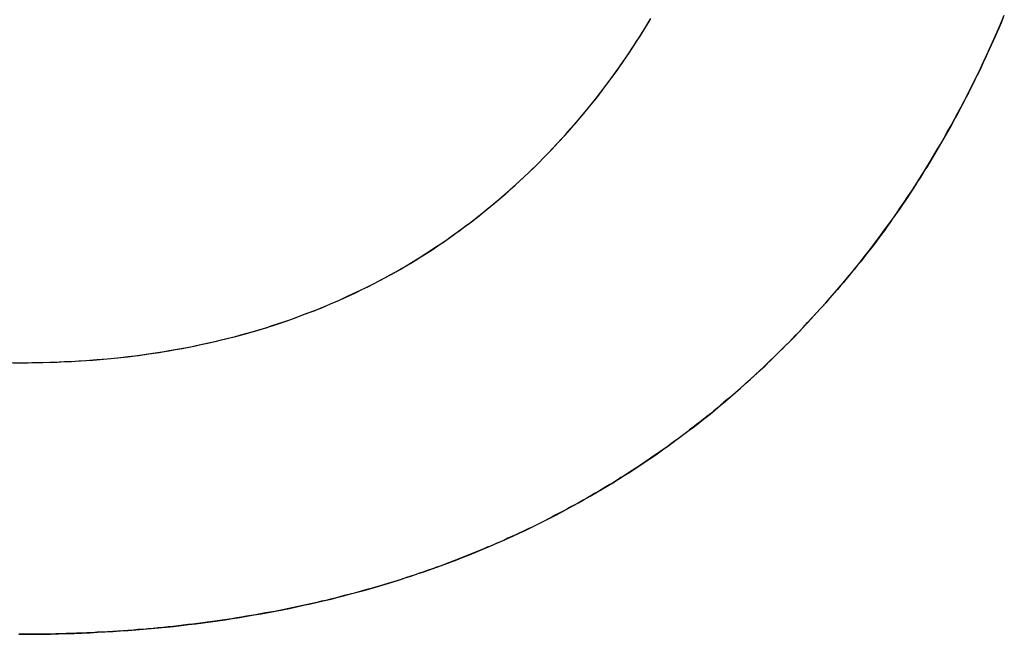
# Model space of a CAD drawing. Extents: x -3.81 to 3.81, y -1.89 to 1.9.
# Tile 83 of 149: x -0.0179 to 0.0259, y 1.1605 to 1.1878. Entities that reach past the tile are written whole.
import ezdxf

# ---------------------------------------------------------------- set-up
doc = ezdxf.new("R2010")
doc.units = 0
doc.layers.get('0').update_dxf_attribs({"linetype": 'CONTINUOUS'})

# ---------------------------------------------------------------- blocks, each defined once
blk = doc.blocks.new('*U1')
for p, q in [((0.01757, 1.174802, 4.21), (0.01757, 1.174802, 4.2098)), ((0.01757, 1.174802, 4.21), (0.01757, 1.174802, 4.2098)), ((-0.01783, 1.172573, 4.21), (-0.01783, 1.172573, 4.2098)), ((-0.01783, 1.172573, 4.21), (-0.01783, 1.172573, 4.2098))]:
    blk.add_line(p, q)
for points in [[(-0.018158, 1.17257, 4.21), (-0.01783, 1.17257, 4.21)], [(-0.018322, 1.17258, 4.2098), (-0.01783, 1.17257, 4.2098)], [(-0.018322, 1.17258, 4.2098), (-0.01783, 1.17257, 4.2098)], [(-0.018158, 1.17257, 4.21), (-0.01783, 1.17257, 4.21)], [(-0.01783, 1.17257, 4.21), (-0.017502, 1.17257, 4.21), (-0.017175, 1.17258, 4.21), (-0.016851, 1.17258, 4.21), (-0.016527, 1.17259, 4.21), (-0.016205, 1.1726, 4.21), (-0.015884, 1.17262, 4.21), (-0.015565, 1.17263, 4.21), (-0.015247, 1.17265, 4.21), (-0.01493, 1.17267, 4.21), (-0.014615, 1.17269, 4.21), (-0.014301, 1.17272, 4.21), (-0.013989, 1.17275, 4.21), (-0.013678, 1.17278, 4.21), (-0.013369, 1.17281, 4.21), (-0.013061, 1.17284, 4.21), (-0.012754, 1.17288, 4.21), (-0.012449, 1.17292, 4.21), (-0.012145, 1.17296, 4.21), (-0.011843, 1.17301, 4.21), (-0.011542, 1.17305, 4.21), (-0.011242, 1.1731, 4.21), (-0.010944, 1.17316, 4.21), (-0.010647, 1.17321, 4.21), (-0.010352, 1.17327, 4.21), (-0.010058, 1.17333, 4.21), (-0.009765, 1.17339, 4.21), (-0.009474, 1.17345, 4.21), (-0.009184, 1.17352, 4.21), (-0.008896, 1.17359, 4.21), (-0.008609, 1.17366, 4.21), (-0.008324, 1.17373, 4.21), (-0.00804, 1.17381, 4.21), (-0.007757, 1.17388, 4.21), (-0.007476, 1.17396, 4.21), (-0.007196, 1.17405, 4.21), (-0.006917, 1.17413, 4.21), (-0.00664, 1.17422, 4.21), (-0.006365, 1.17431, 4.21), (-0.00609, 1.1744, 4.21), (-0.005818, 1.1745, 4.21), (-0.005546, 1.1746, 4.21), (-0.005276, 1.1747, 4.21), (-0.005008, 1.1748, 4.21), (-0.00474, 1.1749, 4.21), (-0.004475, 1.17501, 4.21), (-0.00421, 1.17512, 4.21), (-0.003947, 1.17523, 4.21), (-0.003686, 1.17534, 4.21), (-0.003426, 1.17546, 4.21), (-0.003167, 1.17558, 4.21), (-0.00291, 1.1757, 4.21), (-0.002654, 1.17583, 4.21), (-0.002399, 1.17595, 4.21), (-0.002146, 1.17608, 4.21), (-0.001895, 1.17621, 4.21), (-0.001644, 1.17635, 4.21), (-0.001395, 1.17648, 4.21), (-0.001148, 1.17662, 4.21), (-0.000902, 1.17676, 4.21), (-0.000657, 1.1769, 4.21), (-0.000414, 1.17705, 4.21), (-0.000172, 1.1772, 4.21), (0.000068, 1.17735, 4.21), (0.000307, 1.1775, 4.21), (0.000545, 1.17766, 4.21), (0.000781, 1.17781, 4.21), (0.001015, 1.17797, 4.21), (0.001249, 1.17814, 4.21), (0.001481, 1.1783, 4.21), (0.001711, 1.17847, 4.21), (0.00194, 1.17864, 4.21), (0.002168, 1.17881, 4.21), (0.002394, 1.17898, 4.21), (0.002619, 1.17916, 4.21), (0.002843, 1.17934, 4.21), (0.003065, 1.17952, 4.21), (0.003285, 1.17971, 4.21), (0.003505, 1.17989, 4.21), (0.003722, 1.18008, 4.21), (0.003939, 1.18027, 4.21), (0.004154, 1.18047, 4.21), (0.004368, 1.18066, 4.21), (0.00458, 1.18086, 4.21), (0.004791, 1.18106, 4.21), (0.005, 1.18126, 4.21), (0.005208, 1.18147, 4.21), (0.005414, 1.18168, 4.21), (0.00562, 1.18189, 4.21), (0.005823, 1.1821, 4.21), (0.006026, 1.18232, 4.21), (0.006227, 1.18254, 4.21), (0.006426, 1.18276, 4.21), (0.006624, 1.18298, 4.21), (0.006821, 1.1832, 4.21), (0.007016, 1.18343, 4.21), (0.00721, 1.18366, 4.21), (0.007402, 1.18389, 4.21), (0.007592, 1.18413, 4.21), (0.007779, 1.18436, 4.21), (0.007965, 1.1846, 4.21), (0.008149, 1.18484, 4.21), (0.00833, 1.18508, 4.21), (0.00851, 1.18533, 4.21), (0.008688, 1.18557, 4.21), (0.008863, 1.18582, 4.21), (0.009037, 1.18607, 4.21), (0.009208, 1.18633, 4.21), (0.009378, 1.18658, 4.21), (0.009545, 1.18684, 4.21), (0.009711, 1.1871, 4.21), (0.009874, 1.18736, 4.21), (0.010036, 1.18763, 4.21), (0.010195, 1.18789, 4.21)], [(-0.01783, 1.17257, 4.2098), (-0.017337, 1.17258, 4.2098), (-0.016848, 1.17258, 4.2098), (-0.016362, 1.1726, 4.2098), (-0.015879, 1.17262, 4.2098), (-0.015399, 1.17264, 4.2098), (-0.014923, 1.17267, 4.2098), (-0.01445, 1.17271, 4.2098), (-0.013979, 1.17275, 4.2098), (-0.013513, 1.17279, 4.2098), (-0.013049, 1.17285, 4.2098), (-0.012588, 1.1729, 4.2098), (-0.012131, 1.17297, 4.2098), (-0.011677, 1.17303, 4.2098), (-0.011226, 1.17311, 4.2098), (-0.010778, 1.17319, 4.2098), (-0.010333, 1.17327, 4.2098), (-0.009892, 1.17336, 4.2098), (-0.009454, 1.17345, 4.2098), (-0.009018, 1.17356, 4.2098), (-0.008587, 1.17366, 4.2098), (-0.008158, 1.17377, 4.2098), (-0.007732, 1.17389, 4.2098), (-0.00731, 1.17401, 4.2098), (-0.006891, 1.17414, 4.2098), (-0.006475, 1.17427, 4.2098), (-0.006062, 1.17441, 4.2098), (-0.005653, 1.17456, 4.2098), (-0.005247, 1.17471, 4.2098), (-0.004843, 1.17486, 4.2098), (-0.004443, 1.17502, 4.2098), (-0.004047, 1.17519, 4.2098), (-0.003653, 1.17536, 4.2098), (-0.003263, 1.17554, 4.2098), (-0.002875, 1.17572, 4.2098), (-0.002491, 1.17591, 4.2098), (-0.00211, 1.1761, 4.2098), (-0.001733, 1.1763, 4.2098), (-0.001358, 1.1765, 4.2098), (-0.000987, 1.17671, 4.2098), (-0.000619, 1.17693, 4.2098), (-0.000254, 1.17715, 4.2098), (0.000108, 1.17737, 4.2098), (0.000466, 1.1776, 4.2098), (0.000821, 1.17784, 4.2098), (0.001174, 1.17808, 4.2098), (0.001523, 1.17833, 4.2098), (0.001868, 1.17858, 4.2098), (0.002211, 1.17884, 4.2098), (0.00255, 1.17911, 4.2098), (0.002887, 1.17938, 4.2098), (0.00322, 1.17965, 4.2098), (0.003549, 1.17993, 4.2098), (0.003876, 1.18022, 4.2098), (0.004199, 1.18051, 4.2098), (0.00452, 1.1808, 4.2098), (0.004837, 1.18111, 4.2098), (0.005151, 1.18141, 4.2098), (0.005461, 1.18173, 4.2098), (0.005769, 1.18204, 4.2098), (0.006073, 1.18237, 4.2098), (0.006374, 1.1827, 4.2098), (0.006672, 1.18303, 4.2098), (0.006967, 1.18337, 4.2098), (0.007258, 1.18372, 4.2098), (0.007545, 1.18407, 4.2098), (0.007828, 1.18442, 4.2098), (0.008106, 1.18478, 4.2098), (0.008379, 1.18515, 4.2098), (0.008647, 1.18552, 4.2098), (0.008911, 1.18589, 4.2098), (0.009171, 1.18627, 4.2098), (0.009426, 1.18666, 4.2098), (0.009676, 1.18704, 4.2098), (0.009921, 1.18744, 4.2098), (0.010163, 1.18784, 4.2098)], [(-0.01783, 1.17257, 4.2098), (-0.017337, 1.17258, 4.2098), (-0.016848, 1.17258, 4.2098), (-0.016362, 1.1726, 4.2098), (-0.015879, 1.17262, 4.2098), (-0.015399, 1.17264, 4.2098), (-0.014923, 1.17267, 4.2098), (-0.01445, 1.17271, 4.2098), (-0.013979, 1.17275, 4.2098), (-0.013513, 1.17279, 4.2098), (-0.013049, 1.17285, 4.2098), (-0.012588, 1.1729, 4.2098), (-0.012131, 1.17297, 4.2098), (-0.011677, 1.17303, 4.2098), (-0.011226, 1.17311, 4.2098), (-0.010778, 1.17319, 4.2098), (-0.010333, 1.17327, 4.2098), (-0.009892, 1.17336, 4.2098), (-0.009454, 1.17345, 4.2098), (-0.009018, 1.17356, 4.2098), (-0.008587, 1.17366, 4.2098), (-0.008158, 1.17377, 4.2098), (-0.007732, 1.17389, 4.2098), (-0.00731, 1.17401, 4.2098), (-0.006891, 1.17414, 4.2098), (-0.006475, 1.17427, 4.2098), (-0.006062, 1.17441, 4.2098), (-0.005653, 1.17456, 4.2098), (-0.005247, 1.17471, 4.2098), (-0.004843, 1.17486, 4.2098), (-0.004443, 1.17502, 4.2098), (-0.004047, 1.17519, 4.2098), (-0.003653, 1.17536, 4.2098), (-0.003263, 1.17554, 4.2098), (-0.002875, 1.17572, 4.2098), (-0.002491, 1.17591, 4.2098), (-0.00211, 1.1761, 4.2098), (-0.001733, 1.1763, 4.2098), (-0.001358, 1.1765, 4.2098), (-0.000987, 1.17671, 4.2098), (-0.000619, 1.17693, 4.2098), (-0.000254, 1.17715, 4.2098), (0.000108, 1.17737, 4.2098), (0.000466, 1.1776, 4.2098), (0.000821, 1.17784, 4.2098), (0.001174, 1.17808, 4.2098), (0.001523, 1.17833, 4.2098), (0.001868, 1.17858, 4.2098), (0.002211, 1.17884, 4.2098), (0.00255, 1.17911, 4.2098), (0.002887, 1.17938, 4.2098), (0.00322, 1.17965, 4.2098), (0.003549, 1.17993, 4.2098), (0.003876, 1.18022, 4.2098), (0.004199, 1.18051, 4.2098), (0.00452, 1.1808, 4.2098), (0.004837, 1.18111, 4.2098), (0.005151, 1.18141, 4.2098), (0.005461, 1.18173, 4.2098), (0.005769, 1.18204, 4.2098), (0.006073, 1.18237, 4.2098), (0.006374, 1.1827, 4.2098), (0.006672, 1.18303, 4.2098), (0.006967, 1.18337, 4.2098), (0.007258, 1.18372, 4.2098), (0.007545, 1.18407, 4.2098), (0.007828, 1.18442, 4.2098), (0.008106, 1.18478, 4.2098), (0.008379, 1.18515, 4.2098), (0.008647, 1.18552, 4.2098), (0.008911, 1.18589, 4.2098), (0.009171, 1.18627, 4.2098), (0.009426, 1.18666, 4.2098), (0.009676, 1.18704, 4.2098), (0.009921, 1.18744, 4.2098), (0.010163, 1.18784, 4.2098)], [(-0.01783, 1.17257, 4.21), (-0.017502, 1.17257, 4.21), (-0.017175, 1.17258, 4.21), (-0.016851, 1.17258, 4.21), (-0.016527, 1.17259, 4.21), (-0.016205, 1.1726, 4.21), (-0.015884, 1.17262, 4.21), (-0.015565, 1.17263, 4.21), (-0.015247, 1.17265, 4.21), (-0.01493, 1.17267, 4.21), (-0.014615, 1.17269, 4.21), (-0.014301, 1.17272, 4.21), (-0.013989, 1.17275, 4.21), (-0.013678, 1.17278, 4.21), (-0.013369, 1.17281, 4.21), (-0.013061, 1.17284, 4.21), (-0.012754, 1.17288, 4.21), (-0.012449, 1.17292, 4.21), (-0.012145, 1.17296, 4.21), (-0.011843, 1.17301, 4.21), (-0.011542, 1.17305, 4.21), (-0.011242, 1.1731, 4.21), (-0.010944, 1.17316, 4.21), (-0.010647, 1.17321, 4.21), (-0.010352, 1.17327, 4.21), (-0.010058, 1.17333, 4.21), (-0.009765, 1.17339, 4.21), (-0.009474, 1.17345, 4.21), (-0.009184, 1.17352, 4.21), (-0.008896, 1.17359, 4.21), (-0.008609, 1.17366, 4.21), (-0.008324, 1.17373, 4.21), (-0.00804, 1.17381, 4.21), (-0.007757, 1.17388, 4.21), (-0.007476, 1.17396, 4.21), (-0.007196, 1.17405, 4.21), (-0.006917, 1.17413, 4.21), (-0.00664, 1.17422, 4.21), (-0.006365, 1.17431, 4.21), (-0.00609, 1.1744, 4.21), (-0.005818, 1.1745, 4.21), (-0.005546, 1.1746, 4.21), (-0.005276, 1.1747, 4.21), (-0.005008, 1.1748, 4.21), (-0.00474, 1.1749, 4.21), (-0.004475, 1.17501, 4.21), (-0.00421, 1.17512, 4.21), (-0.003947, 1.17523, 4.21), (-0.003686, 1.17534, 4.21), (-0.003426, 1.17546, 4.21), (-0.003167, 1.17558, 4.21), (-0.00291, 1.1757, 4.21), (-0.002654, 1.17583, 4.21), (-0.002399, 1.17595, 4.21), (-0.002146, 1.17608, 4.21), (-0.001895, 1.17621, 4.21), (-0.001644, 1.17635, 4.21), (-0.001395, 1.17648, 4.21), (-0.001148, 1.17662, 4.21), (-0.000902, 1.17676, 4.21), (-0.000657, 1.1769, 4.21), (-0.000414, 1.17705, 4.21), (-0.000172, 1.1772, 4.21), (0.000068, 1.17735, 4.21), (0.000307, 1.1775, 4.21), (0.000545, 1.17766, 4.21), (0.000781, 1.17781, 4.21), (0.001015, 1.17797, 4.21), (0.001249, 1.17814, 4.21), (0.001481, 1.1783, 4.21), (0.001711, 1.17847, 4.21), (0.00194, 1.17864, 4.21), (0.002168, 1.17881, 4.21), (0.002394, 1.17898, 4.21), (0.002619, 1.17916, 4.21), (0.002843, 1.17934, 4.21), (0.003065, 1.17952, 4.21), (0.003285, 1.17971, 4.21), (0.003505, 1.17989, 4.21), (0.003722, 1.18008, 4.21), (0.003939, 1.18027, 4.21), (0.004154, 1.18047, 4.21), (0.004368, 1.18066, 4.21), (0.00458, 1.18086, 4.21), (0.004791, 1.18106, 4.21), (0.005, 1.18126, 4.21), (0.005208, 1.18147, 4.21), (0.005414, 1.18168, 4.21), (0.00562, 1.18189, 4.21), (0.005823, 1.1821, 4.21), (0.006026, 1.18232, 4.21), (0.006227, 1.18254, 4.21), (0.006426, 1.18276, 4.21), (0.006624, 1.18298, 4.21), (0.006821, 1.1832, 4.21), (0.007016, 1.18343, 4.21), (0.00721, 1.18366, 4.21), (0.007402, 1.18389, 4.21), (0.007592, 1.18413, 4.21), (0.007779, 1.18436, 4.21), (0.007965, 1.1846, 4.21), (0.008149, 1.18484, 4.21), (0.00833, 1.18508, 4.21), (0.00851, 1.18533, 4.21), (0.008688, 1.18557, 4.21), (0.008863, 1.18582, 4.21), (0.009037, 1.18607, 4.21), (0.009208, 1.18633, 4.21), (0.009378, 1.18658, 4.21), (0.009545, 1.18684, 4.21), (0.009711, 1.1871, 4.21), (0.009874, 1.18736, 4.21), (0.010036, 1.18763, 4.21), (0.010195, 1.18789, 4.21)], [(0.025847, 1.18789, 4.21), (0.025762, 1.18769, 4.21), (0.025676, 1.18749, 4.21), (0.02559, 1.18729, 4.21), (0.025502, 1.18709, 4.21), (0.025414, 1.18689, 4.21), (0.025326, 1.1867, 4.21), (0.025237, 1.1865, 4.21), (0.025147, 1.18631, 4.21), (0.025057, 1.18611, 4.21), (0.024966, 1.18592, 4.21), (0.024874, 1.18572, 4.21), (0.024782, 1.18553, 4.21), (0.024689, 1.18534, 4.21), (0.024596, 1.18515, 4.21), (0.024502, 1.18496, 4.21), (0.024407, 1.18477, 4.21), (0.024312, 1.18458, 4.21), (0.024216, 1.1844, 4.21), (0.024119, 1.18421, 4.21), (0.024022, 1.18402, 4.21), (0.023924, 1.18384, 4.21), (0.023825, 1.18365, 4.21), (0.023726, 1.18347, 4.21), (0.023626, 1.18329, 4.21), (0.023526, 1.1831, 4.21), (0.023425, 1.18292, 4.21), (0.023323, 1.18274, 4.21), (0.023221, 1.18256, 4.21), (0.023118, 1.18238, 4.21), (0.023015, 1.1822, 4.21), (0.02291, 1.18203, 4.21), (0.022805, 1.18185, 4.21), (0.0227, 1.18167, 4.21), (0.022594, 1.1815, 4.21), (0.022487, 1.18132, 4.21), (0.02238, 1.18115, 4.21), (0.022272, 1.18097, 4.21), (0.022163, 1.1808, 4.21), (0.022054, 1.18063, 4.21), (0.021944, 1.18046, 4.21), (0.021834, 1.18029, 4.21), (0.021723, 1.18012, 4.21), (0.021611, 1.17995, 4.21), (0.021499, 1.17978, 4.21), (0.021386, 1.17961, 4.21), (0.021272, 1.17945, 4.21), (0.021158, 1.17928, 4.21), (0.021043, 1.17912, 4.21), (0.020927, 1.17895, 4.21), (0.020811, 1.17879, 4.21), (0.020694, 1.17863, 4.21), (0.020577, 1.17846, 4.21), (0.020459, 1.1783, 4.21), (0.02034, 1.17814, 4.21), (0.020221, 1.17798, 4.21), (0.020101, 1.17782, 4.21), (0.019981, 1.17767, 4.21), (0.019859, 1.17751, 4.21), (0.019738, 1.17735, 4.21), (0.019615, 1.1772, 4.21), (0.019492, 1.17704, 4.21), (0.019368, 1.17689, 4.21), (0.019244, 1.17673, 4.21), (0.019119, 1.17658, 4.21), (0.018993, 1.17643, 4.21), (0.018867, 1.17628, 4.21), (0.01874, 1.17612, 4.21), (0.018613, 1.17597, 4.21), (0.018485, 1.17583, 4.21), (0.018356, 1.17568, 4.21), (0.018227, 1.17553, 4.21), (0.018097, 1.17538, 4.21), (0.017966, 1.17524, 4.21), (0.017835, 1.17509, 4.21), (0.017703, 1.17495, 4.21), (0.01757, 1.1748, 4.21)], [(0.01757, 1.1748, 4.2098), (0.017769, 1.17502, 4.2098), (0.017967, 1.17524, 4.2098), (0.018163, 1.17546, 4.2098), (0.018358, 1.17568, 4.2098), (0.018551, 1.1759, 4.2098), (0.018743, 1.17613, 4.2098), (0.018934, 1.17636, 4.2098), (0.019123, 1.17658, 4.2098), (0.019311, 1.17681, 4.2098), (0.019497, 1.17705, 4.2098), (0.019682, 1.17728, 4.2098), (0.019865, 1.17752, 4.2098), (0.020047, 1.17775, 4.2098), (0.020228, 1.17799, 4.2098), (0.020407, 1.17823, 4.2098), (0.020584, 1.17848, 4.2098), (0.020761, 1.17872, 4.2098), (0.020936, 1.17896, 4.2098), (0.021109, 1.17921, 4.2098), (0.021281, 1.17946, 4.2098), (0.021452, 1.17971, 4.2098), (0.021621, 1.17996, 4.2098), (0.021788, 1.18022, 4.2098), (0.021955, 1.18047, 4.2098), (0.02212, 1.18073, 4.2098), (0.022283, 1.18099, 4.2098), (0.022445, 1.18125, 4.2098), (0.022606, 1.18152, 4.2098), (0.022765, 1.18178, 4.2098), (0.022923, 1.18205, 4.2098), (0.023079, 1.18231, 4.2098), (0.023234, 1.18258, 4.2098), (0.023387, 1.18285, 4.2098), (0.02354, 1.18313, 4.2098), (0.02369, 1.1834, 4.2098), (0.023839, 1.18368, 4.2098), (0.023987, 1.18396, 4.2098), (0.024133, 1.18424, 4.2098), (0.024278, 1.18452, 4.2098), (0.024422, 1.1848, 4.2098), (0.024564, 1.18509, 4.2098), (0.024705, 1.18537, 4.2098), (0.024844, 1.18566, 4.2098), (0.024982, 1.18595, 4.2098), (0.025118, 1.18624, 4.2098), (0.025253, 1.18654, 4.2098), (0.025387, 1.18683, 4.2098), (0.025519, 1.18713, 4.2098), (0.025649, 1.18743, 4.2098), (0.025779, 1.18773, 4.2098), (0.025907, 1.18803, 4.2098)], [(0.01757, 1.1748, 4.2098), (0.017769, 1.17502, 4.2098), (0.017967, 1.17524, 4.2098), (0.018163, 1.17546, 4.2098), (0.018358, 1.17568, 4.2098), (0.018551, 1.1759, 4.2098), (0.018743, 1.17613, 4.2098), (0.018934, 1.17636, 4.2098), (0.019123, 1.17658, 4.2098), (0.019311, 1.17681, 4.2098), (0.019497, 1.17705, 4.2098), (0.019682, 1.17728, 4.2098), (0.019865, 1.17752, 4.2098), (0.020047, 1.17775, 4.2098), (0.020228, 1.17799, 4.2098), (0.020407, 1.17823, 4.2098), (0.020584, 1.17848, 4.2098), (0.020761, 1.17872, 4.2098), (0.020936, 1.17896, 4.2098), (0.021109, 1.17921, 4.2098), (0.021281, 1.17946, 4.2098), (0.021452, 1.17971, 4.2098), (0.021621, 1.17996, 4.2098), (0.021788, 1.18022, 4.2098), (0.021955, 1.18047, 4.2098), (0.02212, 1.18073, 4.2098), (0.022283, 1.18099, 4.2098), (0.022445, 1.18125, 4.2098), (0.022606, 1.18152, 4.2098), (0.022765, 1.18178, 4.2098), (0.022923, 1.18205, 4.2098), (0.023079, 1.18231, 4.2098), (0.023234, 1.18258, 4.2098), (0.023387, 1.18285, 4.2098), (0.02354, 1.18313, 4.2098), (0.02369, 1.1834, 4.2098), (0.023839, 1.18368, 4.2098), (0.023987, 1.18396, 4.2098), (0.024133, 1.18424, 4.2098), (0.024278, 1.18452, 4.2098), (0.024422, 1.1848, 4.2098), (0.024564, 1.18509, 4.2098), (0.024705, 1.18537, 4.2098), (0.024844, 1.18566, 4.2098), (0.024982, 1.18595, 4.2098), (0.025118, 1.18624, 4.2098), (0.025253, 1.18654, 4.2098), (0.025387, 1.18683, 4.2098), (0.025519, 1.18713, 4.2098), (0.025649, 1.18743, 4.2098), (0.025779, 1.18773, 4.2098), (0.025907, 1.18803, 4.2098)], [(0.025847, 1.18789, 4.21), (0.025762, 1.18769, 4.21), (0.025676, 1.18749, 4.21), (0.02559, 1.18729, 4.21), (0.025502, 1.18709, 4.21), (0.025414, 1.18689, 4.21), (0.025326, 1.1867, 4.21), (0.025237, 1.1865, 4.21), (0.025147, 1.18631, 4.21), (0.025057, 1.18611, 4.21), (0.024966, 1.18592, 4.21), (0.024874, 1.18572, 4.21), (0.024782, 1.18553, 4.21), (0.024689, 1.18534, 4.21), (0.024596, 1.18515, 4.21), (0.024502, 1.18496, 4.21), (0.024407, 1.18477, 4.21), (0.024312, 1.18458, 4.21), (0.024216, 1.1844, 4.21), (0.024119, 1.18421, 4.21), (0.024022, 1.18402, 4.21), (0.023924, 1.18384, 4.21), (0.023825, 1.18365, 4.21), (0.023726, 1.18347, 4.21), (0.023626, 1.18329, 4.21), (0.023526, 1.1831, 4.21), (0.023425, 1.18292, 4.21), (0.023323, 1.18274, 4.21), (0.023221, 1.18256, 4.21), (0.023118, 1.18238, 4.21), (0.023015, 1.1822, 4.21), (0.02291, 1.18203, 4.21), (0.022805, 1.18185, 4.21), (0.0227, 1.18167, 4.21), (0.022594, 1.1815, 4.21), (0.022487, 1.18132, 4.21), (0.02238, 1.18115, 4.21), (0.022272, 1.18097, 4.21), (0.022163, 1.1808, 4.21), (0.022054, 1.18063, 4.21), (0.021944, 1.18046, 4.21), (0.021834, 1.18029, 4.21), (0.021723, 1.18012, 4.21), (0.021611, 1.17995, 4.21), (0.021499, 1.17978, 4.21), (0.021386, 1.17961, 4.21), (0.021272, 1.17945, 4.21), (0.021158, 1.17928, 4.21), (0.021043, 1.17912, 4.21), (0.020927, 1.17895, 4.21), (0.020811, 1.17879, 4.21), (0.020694, 1.17863, 4.21), (0.020577, 1.17846, 4.21), (0.020459, 1.1783, 4.21), (0.02034, 1.17814, 4.21), (0.020221, 1.17798, 4.21), (0.020101, 1.17782, 4.21), (0.019981, 1.17767, 4.21), (0.019859, 1.17751, 4.21), (0.019738, 1.17735, 4.21), (0.019615, 1.1772, 4.21), (0.019492, 1.17704, 4.21), (0.019368, 1.17689, 4.21), (0.019244, 1.17673, 4.21), (0.019119, 1.17658, 4.21), (0.018993, 1.17643, 4.21), (0.018867, 1.17628, 4.21), (0.01874, 1.17612, 4.21), (0.018613, 1.17597, 4.21), (0.018485, 1.17583, 4.21), (0.018356, 1.17568, 4.21), (0.018227, 1.17553, 4.21), (0.018097, 1.17538, 4.21), (0.017966, 1.17524, 4.21), (0.017835, 1.17509, 4.21), (0.017703, 1.17495, 4.21), (0.01757, 1.1748, 4.21)], [(0.01757, 1.1748, 4.21), (0.017435, 1.17465, 4.21), (0.0173, 1.17451, 4.21), (0.017164, 1.17436, 4.21), (0.017028, 1.17421, 4.21), (0.01689, 1.17407, 4.21), (0.016753, 1.17392, 4.21), (0.016615, 1.17378, 4.21), (0.016476, 1.17363, 4.21), (0.016337, 1.17349, 4.21), (0.016197, 1.17335, 4.21), (0.016057, 1.17321, 4.21), (0.015916, 1.17307, 4.21), (0.015775, 1.17293, 4.21), (0.015633, 1.17279, 4.21), (0.015491, 1.17265, 4.21), (0.015348, 1.17252, 4.21), (0.015204, 1.17238, 4.21), (0.01506, 1.17224, 4.21), (0.014916, 1.17211, 4.21), (0.014771, 1.17198, 4.21), (0.014625, 1.17184, 4.21), (0.014479, 1.17171, 4.21), (0.014332, 1.17158, 4.21), (0.014185, 1.17145, 4.21), (0.014037, 1.17132, 4.21), (0.013889, 1.17119, 4.21), (0.01374, 1.17106, 4.21), (0.013591, 1.17093, 4.21), (0.013441, 1.17081, 4.21), (0.01329, 1.17068, 4.21), (0.013139, 1.17055, 4.21), (0.012988, 1.17043, 4.21), (0.012836, 1.1703, 4.21), (0.012683, 1.17018, 4.21), (0.01253, 1.17006, 4.21), (0.012377, 1.16994, 4.21), (0.012222, 1.16982, 4.21), (0.012068, 1.1697, 4.21), (0.011912, 1.16958, 4.21), (0.011757, 1.16946, 4.21), (0.0116, 1.16934, 4.21), (0.011443, 1.16922, 4.21), (0.011286, 1.16911, 4.21), (0.011128, 1.16899, 4.21), (0.01097, 1.16888, 4.21), (0.010811, 1.16876, 4.21), (0.010651, 1.16865, 4.21), (0.010491, 1.16854, 4.21), (0.01033, 1.16843, 4.21), (0.010169, 1.16832, 4.21), (0.010008, 1.16821, 4.21), (0.009845, 1.1681, 4.21), (0.009683, 1.16799, 4.21), (0.009519, 1.16788, 4.21), (0.009355, 1.16777, 4.21), (0.009191, 1.16767, 4.21), (0.009026, 1.16756, 4.21), (0.008861, 1.16746, 4.21), (0.008695, 1.16735, 4.21), (0.008528, 1.16725, 4.21), (0.008361, 1.16715, 4.21), (0.008194, 1.16705, 4.21), (0.008026, 1.16694, 4.21), (0.007857, 1.16684, 4.21), (0.007688, 1.16675, 4.21), (0.007518, 1.16665, 4.21), (0.007348, 1.16655, 4.21), (0.007177, 1.16645, 4.21), (0.007006, 1.16636, 4.21), (0.006834, 1.16626, 4.21), (0.006661, 1.16617, 4.21), (0.006488, 1.16607, 4.21), (0.006315, 1.16598, 4.21), (0.006141, 1.16589, 4.21), (0.005966, 1.1658, 4.21), (0.005791, 1.1657, 4.21), (0.005616, 1.16561, 4.21), (0.00544, 1.16552, 4.21), (0.005263, 1.16544, 4.21), (0.005086, 1.16535, 4.21), (0.004908, 1.16526, 4.21), (0.00473, 1.16518, 4.21), (0.004551, 1.16509, 4.21), (0.004371, 1.16501, 4.21), (0.004192, 1.16492, 4.21), (0.004011, 1.16484, 4.21), (0.00383, 1.16476, 4.21), (0.003649, 1.16467, 4.21), (0.003467, 1.16459, 4.21), (0.003284, 1.16451, 4.21), (0.003101, 1.16443, 4.21), (0.002917, 1.16436, 4.21), (0.002733, 1.16428, 4.21), (0.002548, 1.1642, 4.21), (0.002363, 1.16413, 4.21), (0.002177, 1.16405, 4.21), (0.001991, 1.16398, 4.21), (0.001804, 1.1639, 4.21), (0.001617, 1.16383, 4.21), (0.001429, 1.16376, 4.21), (0.00124, 1.16368, 4.21), (0.001051, 1.16361, 4.21), (0.000862, 1.16354, 4.21), (0.000672, 1.16348, 4.21), (0.000481, 1.16341, 4.21), (0.00029, 1.16334, 4.21), (0.000098, 1.16327, 4.21), (-0.000094, 1.16321, 4.21), (-0.000287, 1.16314, 4.21), (-0.00048, 1.16308, 4.21), (-0.000674, 1.16301, 4.21), (-0.000868, 1.16295, 4.21), (-0.001063, 1.16289, 4.21), (-0.001258, 1.16283, 4.21), (-0.001454, 1.16277, 4.21), (-0.001651, 1.16271, 4.21), (-0.001848, 1.16265, 4.21), (-0.002046, 1.16259, 4.21), (-0.002244, 1.16253, 4.21), (-0.002442, 1.16248, 4.21), (-0.002641, 1.16242, 4.21), (-0.002841, 1.16237, 4.21), (-0.003041, 1.16231, 4.21), (-0.003242, 1.16226, 4.21), (-0.003444, 1.16221, 4.21), (-0.003645, 1.16216, 4.21), (-0.003848, 1.1621, 4.21), (-0.004051, 1.16205, 4.21), (-0.004254, 1.162, 4.21), (-0.004458, 1.16196, 4.21), (-0.004663, 1.16191, 4.21), (-0.004868, 1.16186, 4.21), (-0.005073, 1.16182, 4.21), (-0.00528, 1.16177, 4.21), (-0.005486, 1.16173, 4.21), (-0.005693, 1.16168, 4.21), (-0.005901, 1.16164, 4.21), (-0.00611, 1.1616, 4.21), (-0.006318, 1.16155, 4.21), (-0.006528, 1.16151, 4.21), (-0.006738, 1.16147, 4.21), (-0.006948, 1.16144, 4.21), (-0.007159, 1.1614, 4.21), (-0.00737, 1.16136, 4.21), (-0.007583, 1.16132, 4.21), (-0.007795, 1.16129, 4.21), (-0.008008, 1.16125, 4.21), (-0.008222, 1.16122, 4.21), (-0.008436, 1.16118, 4.21), (-0.008651, 1.16115, 4.21), (-0.008866, 1.16112, 4.21), (-0.009082, 1.16109, 4.21), (-0.009298, 1.16106, 4.21), (-0.009515, 1.16103, 4.21), (-0.009732, 1.161, 4.21), (-0.00995, 1.16097, 4.21), (-0.010169, 1.16094, 4.21), (-0.010388, 1.16092, 4.21), (-0.010607, 1.16089, 4.21), (-0.010827, 1.16087, 4.21), (-0.011048, 1.16084, 4.21), (-0.011269, 1.16082, 4.21), (-0.011491, 1.1608, 4.21), (-0.011713, 1.16078, 4.21), (-0.011936, 1.16075, 4.21), (-0.012159, 1.16073, 4.21), (-0.012383, 1.16071, 4.21), (-0.012607, 1.1607, 4.21), (-0.012832, 1.16068, 4.21), (-0.013058, 1.16066, 4.21), (-0.013284, 1.16065, 4.21), (-0.01351, 1.16063, 4.21), (-0.013737, 1.16062, 4.21), (-0.013965, 1.1606, 4.21), (-0.014193, 1.16059, 4.21), (-0.014421, 1.16058, 4.21), (-0.014651, 1.16056, 4.21), (-0.01488, 1.16055, 4.21), (-0.015111, 1.16054, 4.21), (-0.015341, 1.16054, 4.21), (-0.015573, 1.16053, 4.21), (-0.015804, 1.16052, 4.21), (-0.016037, 1.16051, 4.21), (-0.01627, 1.16051, 4.21), (-0.016503, 1.1605, 4.21), (-0.016737, 1.1605, 4.21), (-0.016972, 1.16049, 4.21), (-0.017207, 1.16049, 4.21), (-0.017442, 1.16049, 4.21), (-0.017679, 1.16049, 4.21), (-0.017915, 1.16049, 4.21)], [(-0.017915, 1.16049, 4.2098), (-0.01756, 1.16049, 4.2098), (-0.017205, 1.16049, 4.2098), (-0.016852, 1.1605, 4.2098), (-0.0165, 1.1605, 4.2098), (-0.016149, 1.16051, 4.2098), (-0.015799, 1.16052, 4.2098), (-0.015451, 1.16053, 4.2098), (-0.015103, 1.16054, 4.2098), (-0.014757, 1.16056, 4.2098), (-0.014412, 1.16058, 4.2098), (-0.014069, 1.1606, 4.2098), (-0.013726, 1.16062, 4.2098), (-0.013385, 1.16064, 4.2098), (-0.013045, 1.16066, 4.2098), (-0.012706, 1.16069, 4.2098), (-0.012369, 1.16072, 4.2098), (-0.012032, 1.16075, 4.2098), (-0.011697, 1.16078, 4.2098), (-0.011363, 1.16081, 4.2098), (-0.011031, 1.16084, 4.2098), (-0.010699, 1.16088, 4.2098), (-0.010369, 1.16092, 4.2098), (-0.01004, 1.16096, 4.2098), (-0.009712, 1.161, 4.2098), (-0.009385, 1.16105, 4.2098), (-0.00906, 1.16109, 4.2098), (-0.008735, 1.16114, 4.2098), (-0.008412, 1.16119, 4.2098), (-0.008091, 1.16124, 4.2098), (-0.00777, 1.16129, 4.2098), (-0.007451, 1.16135, 4.2098), (-0.007132, 1.1614, 4.2098), (-0.006815, 1.16146, 4.2098), (-0.0065, 1.16152, 4.2098), (-0.006185, 1.16158, 4.2098), (-0.005872, 1.16164, 4.2098), (-0.00556, 1.16171, 4.2098), (-0.005249, 1.16178, 4.2098), (-0.004939, 1.16185, 4.2098), (-0.00463, 1.16192, 4.2098), (-0.004323, 1.16199, 4.2098), (-0.004017, 1.16206, 4.2098), (-0.003712, 1.16214, 4.2098), (-0.003409, 1.16222, 4.2098), (-0.003106, 1.1623, 4.2098), (-0.002805, 1.16238, 4.2098), (-0.002505, 1.16246, 4.2098), (-0.002206, 1.16254, 4.2098), (-0.001909, 1.16263, 4.2098), (-0.001612, 1.16272, 4.2098), (-0.001317, 1.16281, 4.2098), (-0.001023, 1.1629, 4.2098), (-0.00073, 1.163, 4.2098), (-0.000439, 1.16309, 4.2098), (-0.000148, 1.16319, 4.2098), (0.000141, 1.16329, 4.2098), (0.000429, 1.16339, 4.2098), (0.000715, 1.16349, 4.2098), (0.001001, 1.1636, 4.2098), (0.001285, 1.1637, 4.2098), (0.001568, 1.16381, 4.2098), (0.00185, 1.16392, 4.2098), (0.00213, 1.16403, 4.2098), (0.00241, 1.16414, 4.2098), (0.002688, 1.16426, 4.2098), (0.002965, 1.16438, 4.2098), (0.003241, 1.1645, 4.2098), (0.003515, 1.16462, 4.2098), (0.003789, 1.16474, 4.2098), (0.004061, 1.16486, 4.2098), (0.004332, 1.16499, 4.2098), (0.004602, 1.16511, 4.2098), (0.00487, 1.16524, 4.2098), (0.005137, 1.16537, 4.2098), (0.005403, 1.16551, 4.2098), (0.005668, 1.16564, 4.2098), (0.005932, 1.16578, 4.2098), (0.006194, 1.16591, 4.2098), (0.006456, 1.16605, 4.2098), (0.006716, 1.1662, 4.2098), (0.006975, 1.16634, 4.2098), (0.007232, 1.16648, 4.2098), (0.007489, 1.16663, 4.2098), (0.007744, 1.16678, 4.2098), (0.007998, 1.16693, 4.2098), (0.00825, 1.16708, 4.2098), (0.008502, 1.16723, 4.2098), (0.008752, 1.16739, 4.2098), (0.009001, 1.16755, 4.2098), (0.009249, 1.1677, 4.2098), (0.009496, 1.16786, 4.2098), (0.009742, 1.16803, 4.2098), (0.009986, 1.16819, 4.2098), (0.010229, 1.16836, 4.2098), (0.010471, 1.16852, 4.2098), (0.010711, 1.16869, 4.2098), (0.010951, 1.16886, 4.2098), (0.011189, 1.16904, 4.2098), (0.011426, 1.16921, 4.2098), (0.011662, 1.16939, 4.2098), (0.011897, 1.16957, 4.2098), (0.01213, 1.16974, 4.2098), (0.012362, 1.16993, 4.2098), (0.012593, 1.17011, 4.2098), (0.012823, 1.17029, 4.2098), (0.013051, 1.17048, 4.2098), (0.013279, 1.17067, 4.2098), (0.013505, 1.17086, 4.2098), (0.01373, 1.17105, 4.2098), (0.013953, 1.17124, 4.2098), (0.014176, 1.17144, 4.2098), (0.014397, 1.17164, 4.2098), (0.014617, 1.17184, 4.2098), (0.014836, 1.17204, 4.2098), (0.015053, 1.17224, 4.2098), (0.01527, 1.17244, 4.2098), (0.015485, 1.17265, 4.2098), (0.015699, 1.17286, 4.2098), (0.015912, 1.17307, 4.2098), (0.016123, 1.17328, 4.2098), (0.016334, 1.17349, 4.2098), (0.016543, 1.1737, 4.2098), (0.016751, 1.17392, 4.2098), (0.016958, 1.17414, 4.2098), (0.017163, 1.17436, 4.2098), (0.017367, 1.17458, 4.2098), (0.01757, 1.1748, 4.2098)], [(-0.017915, 1.16049, 4.2098), (-0.01756, 1.16049, 4.2098), (-0.017205, 1.16049, 4.2098), (-0.016852, 1.1605, 4.2098), (-0.0165, 1.1605, 4.2098), (-0.016149, 1.16051, 4.2098), (-0.015799, 1.16052, 4.2098), (-0.015451, 1.16053, 4.2098), (-0.015103, 1.16054, 4.2098), (-0.014757, 1.16056, 4.2098), (-0.014412, 1.16058, 4.2098), (-0.014069, 1.1606, 4.2098), (-0.013726, 1.16062, 4.2098), (-0.013385, 1.16064, 4.2098), (-0.013045, 1.16066, 4.2098), (-0.012706, 1.16069, 4.2098), (-0.012369, 1.16072, 4.2098), (-0.012032, 1.16075, 4.2098), (-0.011697, 1.16078, 4.2098), (-0.011363, 1.16081, 4.2098), (-0.011031, 1.16084, 4.2098), (-0.010699, 1.16088, 4.2098), (-0.010369, 1.16092, 4.2098), (-0.01004, 1.16096, 4.2098), (-0.009712, 1.161, 4.2098), (-0.009385, 1.16105, 4.2098), (-0.00906, 1.16109, 4.2098), (-0.008735, 1.16114, 4.2098), (-0.008412, 1.16119, 4.2098), (-0.008091, 1.16124, 4.2098), (-0.00777, 1.16129, 4.2098), (-0.007451, 1.16135, 4.2098), (-0.007132, 1.1614, 4.2098), (-0.006815, 1.16146, 4.2098), (-0.0065, 1.16152, 4.2098), (-0.006185, 1.16158, 4.2098), (-0.005872, 1.16164, 4.2098), (-0.00556, 1.16171, 4.2098), (-0.005249, 1.16178, 4.2098), (-0.004939, 1.16185, 4.2098), (-0.00463, 1.16192, 4.2098), (-0.004323, 1.16199, 4.2098), (-0.004017, 1.16206, 4.2098), (-0.003712, 1.16214, 4.2098), (-0.003409, 1.16222, 4.2098), (-0.003106, 1.1623, 4.2098), (-0.002805, 1.16238, 4.2098), (-0.002505, 1.16246, 4.2098), (-0.002206, 1.16254, 4.2098), (-0.001909, 1.16263, 4.2098), (-0.001612, 1.16272, 4.2098), (-0.001317, 1.16281, 4.2098), (-0.001023, 1.1629, 4.2098), (-0.00073, 1.163, 4.2098), (-0.000439, 1.16309, 4.2098), (-0.000148, 1.16319, 4.2098), (0.000141, 1.16329, 4.2098), (0.000429, 1.16339, 4.2098), (0.000715, 1.16349, 4.2098), (0.001001, 1.1636, 4.2098), (0.001285, 1.1637, 4.2098), (0.001568, 1.16381, 4.2098), (0.00185, 1.16392, 4.2098), (0.00213, 1.16403, 4.2098), (0.00241, 1.16414, 4.2098), (0.002688, 1.16426, 4.2098), (0.002965, 1.16438, 4.2098), (0.003241, 1.1645, 4.2098), (0.003515, 1.16462, 4.2098), (0.003789, 1.16474, 4.2098), (0.004061, 1.16486, 4.2098), (0.004332, 1.16499, 4.2098), (0.004602, 1.16511, 4.2098), (0.00487, 1.16524, 4.2098), (0.005137, 1.16537, 4.2098), (0.005403, 1.16551, 4.2098), (0.005668, 1.16564, 4.2098), (0.005932, 1.16578, 4.2098), (0.006194, 1.16591, 4.2098), (0.006456, 1.16605, 4.2098), (0.006716, 1.1662, 4.2098), (0.006975, 1.16634, 4.2098), (0.007232, 1.16648, 4.2098), (0.007489, 1.16663, 4.2098), (0.007744, 1.16678, 4.2098), (0.007998, 1.16693, 4.2098), (0.00825, 1.16708, 4.2098), (0.008502, 1.16723, 4.2098), (0.008752, 1.16739, 4.2098), (0.009001, 1.16755, 4.2098), (0.009249, 1.1677, 4.2098), (0.009496, 1.16786, 4.2098), (0.009742, 1.16803, 4.2098), (0.009986, 1.16819, 4.2098), (0.010229, 1.16836, 4.2098), (0.010471, 1.16852, 4.2098), (0.010711, 1.16869, 4.2098), (0.010951, 1.16886, 4.2098), (0.011189, 1.16904, 4.2098), (0.011426, 1.16921, 4.2098), (0.011662, 1.16939, 4.2098), (0.011897, 1.16957, 4.2098), (0.01213, 1.16974, 4.2098), (0.012362, 1.16993, 4.2098), (0.012593, 1.17011, 4.2098), (0.012823, 1.17029, 4.2098), (0.013051, 1.17048, 4.2098), (0.013279, 1.17067, 4.2098), (0.013505, 1.17086, 4.2098), (0.01373, 1.17105, 4.2098), (0.013953, 1.17124, 4.2098), (0.014176, 1.17144, 4.2098), (0.014397, 1.17164, 4.2098), (0.014617, 1.17184, 4.2098), (0.014836, 1.17204, 4.2098), (0.015053, 1.17224, 4.2098), (0.01527, 1.17244, 4.2098), (0.015485, 1.17265, 4.2098), (0.015699, 1.17286, 4.2098), (0.015912, 1.17307, 4.2098), (0.016123, 1.17328, 4.2098), (0.016334, 1.17349, 4.2098), (0.016543, 1.1737, 4.2098), (0.016751, 1.17392, 4.2098), (0.016958, 1.17414, 4.2098), (0.017163, 1.17436, 4.2098), (0.017367, 1.17458, 4.2098), (0.01757, 1.1748, 4.2098)], [(0.01757, 1.1748, 4.21), (0.017435, 1.17465, 4.21), (0.0173, 1.17451, 4.21), (0.017164, 1.17436, 4.21), (0.017028, 1.17421, 4.21), (0.01689, 1.17407, 4.21), (0.016753, 1.17392, 4.21), (0.016615, 1.17378, 4.21), (0.016476, 1.17363, 4.21), (0.016337, 1.17349, 4.21), (0.016197, 1.17335, 4.21), (0.016057, 1.17321, 4.21), (0.015916, 1.17307, 4.21), (0.015775, 1.17293, 4.21), (0.015633, 1.17279, 4.21), (0.015491, 1.17265, 4.21), (0.015348, 1.17252, 4.21), (0.015204, 1.17238, 4.21), (0.01506, 1.17224, 4.21), (0.014916, 1.17211, 4.21), (0.014771, 1.17198, 4.21), (0.014625, 1.17184, 4.21), (0.014479, 1.17171, 4.21), (0.014332, 1.17158, 4.21), (0.014185, 1.17145, 4.21), (0.014037, 1.17132, 4.21), (0.013889, 1.17119, 4.21), (0.01374, 1.17106, 4.21), (0.013591, 1.17093, 4.21), (0.013441, 1.17081, 4.21), (0.01329, 1.17068, 4.21), (0.013139, 1.17055, 4.21), (0.012988, 1.17043, 4.21), (0.012836, 1.1703, 4.21), (0.012683, 1.17018, 4.21), (0.01253, 1.17006, 4.21), (0.012377, 1.16994, 4.21), (0.012222, 1.16982, 4.21), (0.012068, 1.1697, 4.21), (0.011912, 1.16958, 4.21), (0.011757, 1.16946, 4.21), (0.0116, 1.16934, 4.21), (0.011443, 1.16922, 4.21), (0.011286, 1.16911, 4.21), (0.011128, 1.16899, 4.21), (0.01097, 1.16888, 4.21), (0.010811, 1.16876, 4.21), (0.010651, 1.16865, 4.21), (0.010491, 1.16854, 4.21), (0.01033, 1.16843, 4.21), (0.010169, 1.16832, 4.21), (0.010008, 1.16821, 4.21), (0.009845, 1.1681, 4.21), (0.009683, 1.16799, 4.21), (0.009519, 1.16788, 4.21), (0.009355, 1.16777, 4.21), (0.009191, 1.16767, 4.21), (0.009026, 1.16756, 4.21), (0.008861, 1.16746, 4.21), (0.008695, 1.16735, 4.21), (0.008528, 1.16725, 4.21), (0.008361, 1.16715, 4.21), (0.008194, 1.16705, 4.21), (0.008026, 1.16694, 4.21), (0.007857, 1.16684, 4.21), (0.007688, 1.16675, 4.21), (0.007518, 1.16665, 4.21), (0.007348, 1.16655, 4.21), (0.007177, 1.16645, 4.21), (0.007006, 1.16636, 4.21), (0.006834, 1.16626, 4.21), (0.006661, 1.16617, 4.21), (0.006488, 1.16607, 4.21), (0.006315, 1.16598, 4.21), (0.006141, 1.16589, 4.21), (0.005966, 1.1658, 4.21), (0.005791, 1.1657, 4.21), (0.005616, 1.16561, 4.21), (0.00544, 1.16552, 4.21), (0.005263, 1.16544, 4.21), (0.005086, 1.16535, 4.21), (0.004908, 1.16526, 4.21), (0.00473, 1.16518, 4.21), (0.004551, 1.16509, 4.21), (0.004371, 1.16501, 4.21), (0.004192, 1.16492, 4.21), (0.004011, 1.16484, 4.21), (0.00383, 1.16476, 4.21), (0.003649, 1.16467, 4.21), (0.003467, 1.16459, 4.21), (0.003284, 1.16451, 4.21), (0.003101, 1.16443, 4.21), (0.002917, 1.16436, 4.21), (0.002733, 1.16428, 4.21), (0.002548, 1.1642, 4.21), (0.002363, 1.16413, 4.21), (0.002177, 1.16405, 4.21), (0.001991, 1.16398, 4.21), (0.001804, 1.1639, 4.21), (0.001617, 1.16383, 4.21), (0.001429, 1.16376, 4.21), (0.00124, 1.16368, 4.21), (0.001051, 1.16361, 4.21), (0.000862, 1.16354, 4.21), (0.000672, 1.16348, 4.21), (0.000481, 1.16341, 4.21), (0.00029, 1.16334, 4.21), (0.000098, 1.16327, 4.21), (-0.000094, 1.16321, 4.21), (-0.000287, 1.16314, 4.21), (-0.00048, 1.16308, 4.21), (-0.000674, 1.16301, 4.21), (-0.000868, 1.16295, 4.21), (-0.001063, 1.16289, 4.21), (-0.001258, 1.16283, 4.21), (-0.001454, 1.16277, 4.21), (-0.001651, 1.16271, 4.21), (-0.001848, 1.16265, 4.21), (-0.002046, 1.16259, 4.21), (-0.002244, 1.16253, 4.21), (-0.002442, 1.16248, 4.21), (-0.002641, 1.16242, 4.21), (-0.002841, 1.16237, 4.21), (-0.003041, 1.16231, 4.21), (-0.003242, 1.16226, 4.21), (-0.003444, 1.16221, 4.21), (-0.003645, 1.16216, 4.21), (-0.003848, 1.1621, 4.21), (-0.004051, 1.16205, 4.21), (-0.004254, 1.162, 4.21), (-0.004458, 1.16196, 4.21), (-0.004663, 1.16191, 4.21), (-0.004868, 1.16186, 4.21), (-0.005073, 1.16182, 4.21), (-0.00528, 1.16177, 4.21), (-0.005486, 1.16173, 4.21), (-0.005693, 1.16168, 4.21), (-0.005901, 1.16164, 4.21), (-0.00611, 1.1616, 4.21), (-0.006318, 1.16155, 4.21), (-0.006528, 1.16151, 4.21), (-0.006738, 1.16147, 4.21), (-0.006948, 1.16144, 4.21), (-0.007159, 1.1614, 4.21), (-0.00737, 1.16136, 4.21), (-0.007583, 1.16132, 4.21), (-0.007795, 1.16129, 4.21), (-0.008008, 1.16125, 4.21), (-0.008222, 1.16122, 4.21), (-0.008436, 1.16118, 4.21), (-0.008651, 1.16115, 4.21), (-0.008866, 1.16112, 4.21), (-0.009082, 1.16109, 4.21), (-0.009298, 1.16106, 4.21), (-0.009515, 1.16103, 4.21), (-0.009732, 1.161, 4.21), (-0.00995, 1.16097, 4.21), (-0.010169, 1.16094, 4.21), (-0.010388, 1.16092, 4.21), (-0.010607, 1.16089, 4.21), (-0.010827, 1.16087, 4.21), (-0.011048, 1.16084, 4.21), (-0.011269, 1.16082, 4.21), (-0.011491, 1.1608, 4.21), (-0.011713, 1.16078, 4.21), (-0.011936, 1.16075, 4.21), (-0.012159, 1.16073, 4.21), (-0.012383, 1.16071, 4.21), (-0.012607, 1.1607, 4.21), (-0.012832, 1.16068, 4.21), (-0.013058, 1.16066, 4.21), (-0.013284, 1.16065, 4.21), (-0.01351, 1.16063, 4.21), (-0.013737, 1.16062, 4.21), (-0.013965, 1.1606, 4.21), (-0.014193, 1.16059, 4.21), (-0.014421, 1.16058, 4.21), (-0.014651, 1.16056, 4.21), (-0.01488, 1.16055, 4.21), (-0.015111, 1.16054, 4.21), (-0.015341, 1.16054, 4.21), (-0.015573, 1.16053, 4.21), (-0.015804, 1.16052, 4.21), (-0.016037, 1.16051, 4.21), (-0.01627, 1.16051, 4.21), (-0.016503, 1.1605, 4.21), (-0.016737, 1.1605, 4.21), (-0.016972, 1.16049, 4.21), (-0.017207, 1.16049, 4.21), (-0.017442, 1.16049, 4.21), (-0.017679, 1.16049, 4.21), (-0.017915, 1.16049, 4.21)]]:
    blk.add_polyline3d(points)

msp = doc.modelspace()

# ---------------------------------------------------------------- block references
msp.add_blockref('*U1', (0, 0))

doc.saveas('drawing.dxf')
